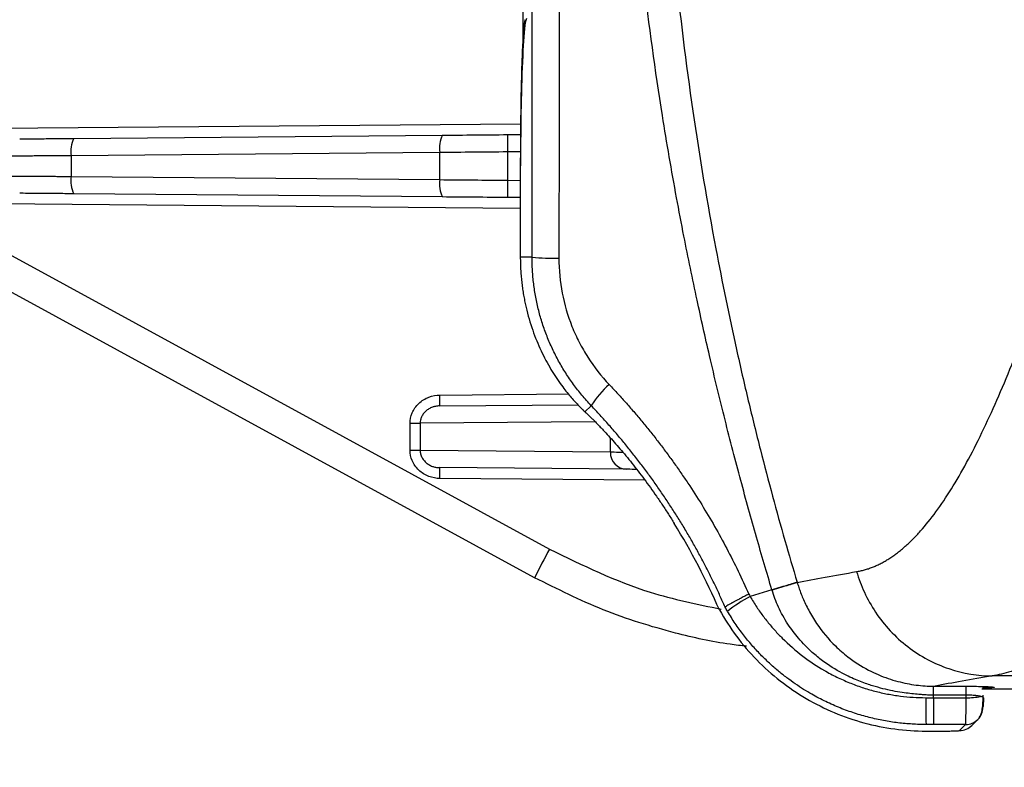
# Model space of a CAD drawing. Header units: millimetres. Extents: x 5 to 597, y 5 to 415.
# Tile 45 of 136: x 310.39 to 319.49, y 128.26 to 135.17. Entities that reach past the tile are written whole.
import ezdxf

# ---------------------------------------------------------------- set-up
doc = ezdxf.new("R2010")
doc.units = ezdxf.units.MM
doc.styles.add('SLDTEXTSTYLE0', font='ARIAL.TTF', dxfattribs={"width": 0.948})
doc.dimstyles.new('SLDDIMSTYLE1', dxfattribs={"dimtxt": 2.5, "dimasz": 2.5, "dimexe": 0, "dimexo": 0.0625, "dimtad": 1, "dimlfac": 5, "dimrnd": 1e-09, "dimzin": 12, "dimdsep": 46, "dimtxsty": 'SLDTEXTSTYLE0', "dimsah": 1, "dimcen": 0.09, "dimadec": 0, "dimazin": 3, "dimtfac": 1, "dimtofl": 0, "dimtmove": 0, "dimatfit": 3, "dimfxl": 1, "dimfrac": 2, "dimtolj": 1, "dimtzin": 12, "dimarcsym": 0})

# ---------------------------------------------------------------- blocks, each defined once
blk = doc.blocks.new('_D_8')
at = {"color": 7, "linetype": 'Continuous', "lineweight": 0}
for p, q in [((307.9821, 136.3056), (307.9821, 115.5775)), ((519.9821, 136.3156), (519.9821, 115.5775)), ((519.9821, 116.5775), (307.9821, 116.5775))]:
    blk.add_line(p, q, dxfattribs=at)
at = {"color": 7, "linetype": 'Continuous', "lineweight": 18}
for points in [[(307.9821, 116.5775), (310.4821, 116.2675), (310.4821, 116.8875)], [(519.9821, 116.5775), (517.4821, 116.8875), (517.4821, 116.2675)]]:
    blk.add_solid(points, dxfattribs=at)
at = {"color": 7, "linetype": 'Continuous', "lineweight": 18, "insert": (401.7441, 119.8002), "char_height": 2.5, "attachment_point": 1, "style": 'SLDTEXTSTYLE0'}
blk.add_mtext('1060', dxfattribs=at)

msp = doc.modelspace()

# ---------------------------------------------------------------- linework, layer by layer
at = {"color": 7, "linetype": 'Continuous', "lineweight": 25}
for p, q in [((315.0421, 135.0101), (315.0421, 135.5291)), ((306.0632, 135.3031), (315.2868, 130.278)), ((315.1485, 130.0145), (305.9249, 135.0396)), ((310.8883, 134.0711), (314.2966, 134.1009)), ((314.8969, 134.1061), (315.0196, 134.1072)), ((314.2716, 133.9409), (310.8632, 133.9111)), ((310.8632, 133.9111), (310.8632, 133.72)), ((314.2716, 133.6903), (314.2716, 133.9409)), ((314.8969, 133.9461), (314.8969, 133.6851)), ((315.016, 133.8191), (315.016, 132.9743)), ((315.0161, 133.8191), (315.016, 133.8191)), ((315.0161, 133.8191), (315.0161, 132.9743)), ((310.8632, 133.72), (314.2716, 133.6903)), ((314.2966, 133.5303), (310.8883, 133.56)), ((315.016, 133.524), (314.8969, 133.5251)), ((315.0161, 132.9743), (315.016, 132.9743)), ((315.1245, 132.9743), (315.0161, 132.9743)), ((314.2711, 131.6007), (315.5522, 131.6118)), ((315.6713, 131.603), (315.6124, 131.5473)), ((315.5906, 131.5681), (315.5973, 131.5611)), ((313.9976, 131.4404), (314.0904, 131.4404)), ((313.9976, 131.1908), (313.9976, 131.4404)), ((314.0904, 131.4404), (314.0904, 131.1908)), ((313.9976, 131.1908), (314.0904, 131.1908)), ((314.0904, 131.1908), (315.8484, 131.1754)), ((315.9983, 131.0155), (314.2711, 131.0305)), ((316.4395, 130.5137), (316.4394, 130.5137)), ((317.5747, 129.9719), (317.5756, 129.9689)), ((317.3416, 129.9018), (317.1396, 129.8411)), ((334.2102, 129.1068), (319.3788, 129.1068)), ((319.2821, 128.9881), (319.5821, 128.9881)), ((318.8364, 128.9062), (319.1368, 128.9062)), ((319.1368, 128.9062), (319.137, 128.9293)), ((319.1896, 128.6495), (319.2453, 128.7052)), ((318.7658, 128.598), (318.9365, 128.598)), ((318.7658, 128.5979), (318.9365, 128.5979)), ((319.1322, 128.6584), (318.8361, 128.6584)), ((319.0764, 128.6027), (319.1322, 128.6584))]:
    msp.add_line(p, q, dxfattribs=at)
at = {"color": 8, "linetype": 'Continuous', "lineweight": 25}
for p, q in [((309.6084, 134.16), (315.0208, 134.2072)), ((315.0189, 133.9472), (314.8969, 133.9461)), ((314.8969, 133.6851), (315.016, 133.684)), ((315.016, 133.424), (309.6084, 133.4712)), ((314.2719, 131.7007), (315.4651, 131.7111)), ((315.6124, 131.5473), (315.6191, 131.5404)), ((315.7052, 131.4545), (314.0904, 131.4404)), ((315.8484, 131.1754), (315.8484, 131.3024)), ((316.166, 130.914), (314.2719, 130.9305)), ((318.7658, 128.598), (318.7658, 128.5979)), ((318.9365, 128.598), (318.9365, 128.5979))]:
    msp.add_line(p, q, dxfattribs=at)
at = {"color": 7, "linetype": 'Continuous', "lineweight": 25}
for centre, radius, start, end in [((311.1246, 133.9522), 0.2646, 153.29471, 188.93535), ((314.533, 133.982), 0.2646, 153.29471, 188.93535), ((319.4808, 134.0261), 4.5846, 179.0002, 180.9998), ((311.1246, 133.6789), 0.2646, 171.06465, 206.70529), ((314.533, 133.6492), 0.2646, 171.06465, 206.70529), ((319.4808, 133.6051), 4.5846, 179.0002, 180.9998), ((317.1221, 132.9743), 2.106, 180, 181.41879), ((315.324, 134.9457), 1.9815, 264.2192, 271.41744), ((316.3177, 131.2168), 0.753, 129.53737, 149.14341), ((312.8387, 131.6632), 1.4338, 357.50153, 1.49854), ((316.0041, 131.1711), 0.1557, 178.3955, 267.86827), ((312.8387, 130.968), 1.4338, 358.50146, 2.49847), ((310.938, 127.1292), 6.4591, 23.6136, 31.60013), ((310.938, 127.1292), 6.4592, 23.61364, 31.60013), ((319.5036, 127.8964), 4.8428, 150.54325, 154.06392), ((317.8683, 128.5109), 1.5167, 118.71652, 128.15391), ((327.6649, 128.8574), 8.9013, 179.68566, 181.28057), ((319.1528, 129.4921), 0.5862, 268.43273, 281.55621), ((319.1324, 128.8181), 0.1597, 315.05576, 0.07823), ((319.0766, 128.7624), 0.1597, 269.92177, 314.99394)]:
    msp.add_arc(centre, radius, start, end, dxfattribs=at)
at = {"color": 8, "linetype": 'Continuous', "lineweight": 25}
msp.add_arc((319.1324, 128.8181), 0.1597, 269.91982, 315.04559, dxfattribs=at)
at = {"color": 7, "linetype": 'Continuous', "lineweight": 25}
for points, knots in [([(317.3416, 129.9018), (317.3178, 129.9817), (317.2693, 130.1442), (317.1975, 130.3926), (317.1251, 130.6497), (317.0525, 130.9156), (316.9798, 131.1904), (316.9072, 131.4741), (316.8351, 131.7666), (316.7477, 132.1355), (316.6429, 132.603), (316.5426, 133.0894), (316.4343, 133.6568), (316.2985, 134.4457), (316.1596, 135.4505), (316.068, 136.3685), (316.0198, 137.0242), (315.9931, 137.4986), (315.9751, 137.9543), (315.9644, 138.3913), (315.9631, 138.6763), (315.9624, 138.8156)], [0, 0, 0, 0, 0.027624, 0.056191, 0.085702, 0.116156, 0.147555, 0.179899, 0.213189, 0.247425, 0.305525, 0.371974, 0.412011, 0.496984, 0.637251, 0.748084, 0.80267, 0.855156, 0.905541, 0.953822, 1, 1, 1, 1]), ([(316.2866, 138.8156), (316.2868, 138.7309), (316.2872, 138.5588), (316.2905, 138.2966), (316.2961, 138.0265), (316.3043, 137.7485), (316.3152, 137.4626), (316.3292, 137.1688), (316.3465, 136.8672), (316.3805, 136.3602), (316.4543, 135.5097), (316.599, 134.3385), (316.7958, 133.162), (316.9784, 132.272), (317.1207, 131.654), (317.2321, 131.2023), (317.3451, 130.7727), (317.4583, 130.3646), (317.5366, 130.1006), (317.5747, 129.9719)], [0, 0, 0, 0, 0.028336, 0.057566, 0.087689, 0.118704, 0.150608, 0.1834, 0.217077, 0.251638, 0.353375, 0.502618, 0.646251, 0.752289, 0.806491, 0.858356, 0.90789, 0.955101, 1, 1, 1, 1]), ([(315.0613, 135.1674), (315.0586, 135.1645), (315.0558, 135.1546), (315.0502, 135.1188), (315.0473, 135.0929), (315.0417, 135.024), (315.039, 134.981), (315.0339, 134.8791), (315.0315, 134.8201), (315.0271, 134.6894), (315.0251, 134.6177), (315.0218, 134.4661), (315.0204, 134.3862), (315.0182, 134.2237), (315.0174, 134.1411), (315.0164, 133.9777), (315.0161, 133.897), (315.0161, 133.8191)], [0, 0, 0, 0, 0.125, 0.125, 0.25, 0.25, 0.375, 0.375, 0.5, 0.5, 0.625, 0.625, 0.75, 0.75, 0.875, 0.875, 1, 1, 1, 1]), ([(315.0725, 135.1796), (315.0703, 135.1734), (315.0537, 135.1264), (315.0389, 134.8851), (315.0248, 134.5158), (315.0192, 134.1361), (315.0185, 133.9266), (315.0182, 133.8191)], [0, 0, 0, 0, 0.043421, 0.328244, 0.646037, 0.818578, 1, 1, 1, 1]), ([(318.1243, 130.0703), (318.1366, 130.0726), (318.161, 130.077), (318.1975, 130.0862), (318.2339, 130.0973), (318.2702, 130.1105), (318.3063, 130.1256), (318.3423, 130.1428), (318.3783, 130.162), (318.4141, 130.1832), (318.4498, 130.2064), (318.4854, 130.2317), (318.521, 130.259), (318.5564, 130.2883), (318.5918, 130.3196), (318.6272, 130.353), (318.6624, 130.3884), (318.6977, 130.4259), (318.7692, 130.5063), (318.8765, 130.6429), (319.0185, 130.858), (319.16, 131.1063), (319.346, 131.4759), (319.5772, 132.01), (319.8081, 132.6306), (319.997, 133.1808), (320.1161, 133.5425), (320.2121, 133.8405), (320.2834, 134.0645), (320.3554, 134.2933), (320.4042, 134.45), (320.4286, 134.5284)], [0, 0, 0, 0, 0.014542, 0.029097, 0.043668, 0.058257, 0.072866, 0.087497, 0.102153, 0.116836, 0.131547, 0.14629, 0.161066, 0.175878, 0.190727, 0.205616, 0.220547, 0.235522, 0.250543, 0.312207, 0.374339, 0.437079, 0.500563, 0.624397, 0.750489, 0.813356, 0.877252, 0.907857, 0.93851, 0.969222, 1, 1, 1, 1]), ([(310.3888, 134.0668), (310.4065, 134.0669), (310.4316, 134.0672), (310.4962, 134.0677), (310.5356, 134.0681), (310.6251, 134.0688), (310.6752, 134.0693), (310.7799, 134.0702), (310.8345, 134.0707), (310.8883, 134.0711)], [0, 0, 0, 0, 0.25, 0.25, 0.5, 0.5, 0.75, 0.75, 1, 1, 1, 1]), ([(310.8632, 133.9111), (310.8502, 133.9111), (310.8242, 133.9109), (310.786, 133.9106), (310.7488, 133.9104), (310.7127, 133.9101), (310.6778, 133.9099), (310.6441, 133.9096), (310.6116, 133.9094), (310.5803, 133.9092), (310.5504, 133.909), (310.5218, 133.9088), (310.4945, 133.9086), (310.4685, 133.9084), (310.4439, 133.9083), (310.4207, 133.9081), (310.3987, 133.9079), (310.3781, 133.9078), (310.3588, 133.9077), (310.3407, 133.9075), (310.3239, 133.9074), (310.3083, 133.9073), (310.294, 133.9072), (310.2807, 133.9071), (310.2687, 133.907), (310.2577, 133.9069), (310.2477, 133.9069), (310.2418, 133.9068), (310.2389, 133.9068)], [0, 0, 0, 0, 0.04643, 0.092223, 0.137378, 0.181896, 0.225776, 0.269019, 0.311624, 0.353592, 0.394922, 0.435615, 0.47567, 0.515088, 0.553868, 0.592011, 0.629517, 0.666385, 0.702615, 0.738208, 0.773163, 0.807481, 0.841161, 0.874204, 0.906609, 0.938377, 0.969507, 1, 1, 1, 1]), ([(310.2389, 133.7244), (310.2434, 133.7244), (310.2527, 133.7243), (310.2693, 133.7242), (310.2883, 133.724), (310.31, 133.7239), (310.3346, 133.7237), (310.362, 133.7235), (310.3925, 133.7233), (310.426, 133.7231), (310.4626, 133.7228), (310.5024, 133.7225), (310.5453, 133.7222), (310.5912, 133.7219), (310.6402, 133.7216), (310.6921, 133.7212), (310.7468, 133.7208), (310.804, 133.7205), (310.8433, 133.7202), (310.8632, 133.72)], [0, 0, 0, 0, 0.046896, 0.095283, 0.145161, 0.19653, 0.24939, 0.303741, 0.359583, 0.416916, 0.47574, 0.536055, 0.59786, 0.661157, 0.725944, 0.792222, 0.859991, 0.92925, 1, 1, 1, 1]), ([(310.8883, 133.56), (310.8345, 133.5605), (310.7799, 133.561), (310.6752, 133.5619), (310.6251, 133.5623), (310.5356, 133.5631), (310.4962, 133.5635), (310.4316, 133.564), (310.4065, 133.5643), (310.3888, 133.5644)], [0, 0, 0, 0, 0.25, 0.25, 0.5, 0.5, 0.75, 0.75, 1, 1, 1, 1]), ([(315.6713, 131.603), (315.6567, 131.6187), (315.6275, 131.65), (315.5857, 131.6987), (315.5454, 131.7485), (315.5069, 131.7995), (315.47, 131.8517), (315.435, 131.9049), (315.4017, 131.9592), (315.3702, 132.0143), (315.3405, 132.0704), (315.3127, 132.1273), (315.2867, 132.1849), (315.2627, 132.2432), (315.2405, 132.3022), (315.2202, 132.3617), (315.2019, 132.4217), (315.1855, 132.4822), (315.1711, 132.543), (315.1585, 132.6042), (315.1479, 132.6656), (315.1393, 132.7272), (315.1326, 132.7889), (315.1279, 132.8507), (315.125, 132.9125), (315.1246, 132.9537), (315.1245, 132.9743)], [0, 0, 0, 0, 0.042578, 0.085074, 0.127486, 0.169816, 0.212064, 0.254231, 0.296318, 0.338324, 0.380251, 0.422099, 0.463868, 0.505559, 0.547174, 0.588711, 0.630172, 0.671558, 0.712869, 0.754106, 0.795269, 0.836359, 0.877376, 0.918322, 0.959196, 1, 1, 1, 1]), ([(315.3731, 132.9648), (315.373, 132.8565), (315.3834, 132.7482), (315.4239, 132.538), (315.4539, 132.4355), (315.5136, 132.2857), (315.5362, 132.2363), (315.5853, 132.1408), (315.612, 132.0945), (315.6983, 131.9598), (315.7641, 131.8757), (315.8384, 131.7975)], [0, 0, 0, 0, 0.25, 0.25, 0.5, 0.5, 0.625, 0.625, 0.75, 0.75, 1, 1, 1, 1]), ([(315.0168, 132.9221), (315.0174, 132.9023), (315.0187, 132.8631), (315.0228, 132.805), (315.0282, 132.7481), (315.0351, 132.6926), (315.0434, 132.6383), (315.0529, 132.5854), (315.0635, 132.5339), (315.0882, 132.428), (315.1355, 132.2739), (315.2171, 132.0831), (315.3102, 131.9148), (315.3895, 131.7994), (315.4479, 131.7242), (315.4862, 131.6783), (315.523, 131.637), (315.5582, 131.5999), (315.5798, 131.5787), (315.5906, 131.5681)], [0, 0, 0, 0, 0.033425, 0.066228, 0.098421, 0.130021, 0.161044, 0.191507, 0.221428, 0.250827, 0.378027, 0.500678, 0.62604, 0.750063, 0.800473, 0.850479, 0.900272, 0.950047, 1, 1, 1, 1]), ([(322.9631, 132.1247), (322.9335, 132.0882), (322.8746, 132.0156), (322.7872, 131.9095), (322.701, 131.806), (322.6161, 131.7053), (322.5324, 131.6074), (322.45, 131.5121), (322.3688, 131.4194), (322.2889, 131.3293), (322.2102, 131.2418), (322.1328, 131.1567), (322.0566, 131.0741), (321.9817, 130.994), (321.7566, 130.7563), (321.3975, 130.3981), (320.9167, 129.9705), (320.474, 129.6291), (320.1591, 129.428), (319.9584, 129.3187), (319.8488, 129.2643), (319.7445, 129.2177), (319.6452, 129.1788), (319.5512, 129.1474), (319.4621, 129.1228), (319.4064, 129.1121), (319.3788, 129.1068)], [0, 0, 0, 0, 0.020364, 0.04053, 0.060498, 0.080267, 0.099837, 0.11921, 0.138384, 0.15736, 0.176138, 0.194718, 0.2131, 0.231284, 0.249271, 0.37795, 0.50084, 0.629009, 0.75015, 0.787266, 0.823902, 0.860062, 0.895749, 0.930965, 0.965714, 1, 1, 1, 1]), ([(315.8384, 131.7975), (315.8652, 131.7691), (315.9186, 131.7122), (315.9969, 131.6252), (316.0737, 131.5372), (316.1488, 131.4479), (316.2223, 131.3574), (316.2942, 131.2657), (316.3645, 131.1728), (316.4332, 131.0787), (316.5003, 130.9833), (316.5879, 130.8542), (316.6933, 130.6901), (316.8128, 130.489), (316.925, 130.284), (317.0307, 130.0755), (317.095, 129.9334), (317.1272, 129.8623)], [0, 0, 0, 0, 0.050288, 0.100451, 0.150513, 0.200496, 0.250422, 0.300314, 0.350195, 0.400089, 0.450018, 0.500005, 0.600327, 0.700286, 0.800081, 0.899917, 1, 1, 1, 1]), ([(313.9976, 131.4404), (313.9976, 131.4709), (314.0035, 131.5038), (314.0302, 131.5676), (314.0511, 131.5982), (314.1045, 131.6489), (314.1369, 131.6689), (314.2045, 131.6945), (314.2395, 131.7004), (314.2719, 131.7007)], [0, 0, 0, 0, 0.25, 0.25, 0.5, 0.5, 0.75, 0.75, 1, 1, 1, 1]), ([(314.2711, 131.6007), (314.264, 131.6004), (314.2507, 131.5999), (314.2325, 131.5969), (314.2174, 131.5932), (314.1964, 131.5865), (314.1709, 131.5746), (314.1421, 131.5537), (314.1191, 131.5287), (314.1025, 131.5002), (314.0923, 131.4705), (314.091, 131.4504), (314.0904, 131.4404)], [0, 0, 0, 0, 0.0802803, 0.1497653, 0.2084543, 0.2563489, 0.3987535, 0.5239296, 0.6548736, 0.776526, 0.8896201, 1, 1, 1, 1]), ([(316.9088, 129.7426), (316.8932, 129.7776), (316.862, 129.8478), (316.8128, 129.952), (316.7617, 130.0557), (316.7086, 130.1589), (316.6534, 130.2613), (316.5963, 130.3631), (316.5371, 130.4642), (316.4759, 130.5644), (316.4127, 130.6639), (316.3474, 130.7625), (316.2802, 130.8601), (316.211, 130.9569), (316.1398, 131.0526), (316.0666, 131.1472), (315.9915, 131.2408), (315.9144, 131.3333), (315.8353, 131.4245), (315.7545, 131.5147), (315.6991, 131.5735), (315.6713, 131.603)], [0, 0, 0, 0, 0.0510815, 0.1023315, 0.1537508, 0.20534, 0.2570998, 0.3090308, 0.3611337, 0.4134092, 0.4658578, 0.5184802, 0.571277, 0.6242488, 0.6773961, 0.7307197, 0.78422, 0.8378976, 0.8917531, 0.9457871, 1, 1, 1, 1]), ([(315.5973, 131.5611), (315.5978, 131.5606), (315.5997, 131.5588), (315.6068, 131.552), (315.6138, 131.5455), (315.6192, 131.5404)], [0, 0, 0, 0, 0.064696, 0.281802, 1, 1, 1, 1]), ([(315.6124, 131.5473), (315.6194, 131.5407), (315.6334, 131.5275), (315.6559, 131.5059), (315.6792, 131.483), (315.7036, 131.4588), (315.7289, 131.4331), (315.7552, 131.406), (315.805, 131.3536), (315.8823, 131.2692), (315.991, 131.1424), (316.1039, 131.0015), (316.1994, 130.8735), (316.2748, 130.7665), (316.3307, 130.6841), (316.3859, 130.5998), (316.4216, 130.5425), (316.4395, 130.5137)], [0, 0, 0, 0, 0.035906, 0.071653, 0.107288, 0.142862, 0.178422, 0.214019, 0.249701, 0.374904, 0.499643, 0.624697, 0.749712, 0.812182, 0.874535, 0.93705, 1, 1, 1, 1]), ([(314.2719, 130.9305), (314.2395, 130.9308), (314.2045, 130.9367), (314.1369, 130.9623), (314.1045, 130.9823), (314.0511, 131.033), (314.0302, 131.0636), (314.0035, 131.1274), (313.9976, 131.1603), (313.9976, 131.1908)], [0, 0, 0, 0, 0.25, 0.25, 0.5, 0.5, 0.75, 0.75, 1, 1, 1, 1]), ([(314.0904, 131.1908), (314.0906, 131.1851), (314.091, 131.1736), (314.0943, 131.1565), (314.0996, 131.1395), (314.1072, 131.1229), (314.117, 131.1068), (314.129, 131.0917), (314.1462, 131.0746), (314.1709, 131.0566), (314.2012, 131.0425), (314.2352, 131.0328), (314.2578, 131.0314), (314.2711, 131.0305)], [0, 0, 0, 0, 0.062912, 0.127154, 0.192977, 0.260613, 0.330277, 0.402166, 0.476458, 0.601536, 0.743958, 0.8504, 1, 1, 1, 1]), ([(316.0884, 131.0147), (316.0832, 131.0147), (316.04, 131.0151), (316.0178, 131.0153), (315.9983, 131.0155)], [0, 0, 0, 0, 0.11812, 1, 1, 1, 1]), ([(318.1243, 130.0703), (318.1618, 129.9425), (318.2203, 129.8136), (318.3799, 129.5755), (318.4811, 129.4665), (318.7131, 129.2883), (318.8436, 129.2193), (319.1115, 129.1291), (319.2485, 129.1078), (319.3788, 129.1068)], [0, 0, 0, 0, 0.25, 0.25, 0.5, 0.5, 0.75, 0.75, 1, 1, 1, 1]), ([(317.1077, 129.3812), (317.0569, 129.3867), (316.8349, 129.4107), (316.3884, 129.5115), (315.7758, 129.7007), (315.3576, 129.9099), (315.1485, 130.0145)], [0, 0, 0, 0, 0.073963, 0.32348, 0.661736, 1, 1, 1, 1]), ([(317.5747, 129.9719), (317.57, 129.9704), (317.561, 129.9678), (317.5342, 129.9597), (317.5163, 129.9543), (317.4736, 129.9415), (317.4488, 129.934), (317.3963, 129.9183), (317.3687, 129.9099), (317.3416, 129.9018)], [0, 0, 0, 0, 0.25, 0.25, 0.5, 0.5, 0.75, 0.75, 1, 1, 1, 1]), ([(317.5757, 129.969), (317.571, 129.9676), (317.562, 129.9649), (317.5352, 129.9568), (317.5173, 129.9515), (317.4746, 129.9387), (317.4498, 129.9312), (317.3973, 129.9154), (317.3697, 129.9071), (317.3426, 129.899)], [0, 0, 0, 0, 0.25, 0.25, 0.5, 0.5, 0.75, 0.75, 1, 1, 1, 1]), ([(317.5757, 129.969), (317.5804, 129.9541), (317.59, 129.923), (317.6073, 129.875), (317.6279, 129.8236), (317.6525, 129.7691), (317.6815, 129.7116), (317.7156, 129.6517), (317.7898, 129.5355), (317.8968, 129.4076), (318.0604, 129.2655), (318.2232, 129.161), (318.3823, 129.0926), (318.5031, 129.0558), (318.5894, 129.0359), (318.6739, 129.0223), (318.7559, 129.014), (318.8098, 129.0126), (318.8363, 129.0119)], [0, 0, 0, 0, 0.027458, 0.057431, 0.08998, 0.125162, 0.163027, 0.203614, 0.246951, 0.407002, 0.496656, 0.631424, 0.748585, 0.802533, 0.854651, 0.904926, 0.953365, 1, 1, 1, 1]), ([(318.297, 129.0084), (318.2803, 129.0135), (318.2448, 129.0242), (318.189, 129.0436), (318.1275, 129.0674), (318.0608, 129.0969), (317.9512, 129.1517), (317.8331, 129.2265), (317.6982, 129.3356), (317.5887, 129.4474), (317.501, 129.5641), (317.4417, 129.6622), (317.4015, 129.7415), (317.3681, 129.8201), (317.3509, 129.8731), (317.3425, 129.899)], [0, 0, 0, 0, 0.038442, 0.081843, 0.130271, 0.183801, 0.242518, 0.400376, 0.490875, 0.624752, 0.74407, 0.81196, 0.877283, 0.939979, 1, 1, 1, 1]), ([(317.1272, 129.8623), (317.1201, 129.8586), (317.1062, 129.8515), (317.0863, 129.8411), (317.0676, 129.8314), (317.0504, 129.8224), (317.0348, 129.8142), (317.0207, 129.8067), (317.0082, 129.8001), (316.9973, 129.7942), (316.9877, 129.7891), (316.9796, 129.7847), (316.9642, 129.7764), (316.9439, 129.7651), (316.9242, 129.7536), (316.9118, 129.7458), (316.9098, 129.7437), (316.9088, 129.7426)], [0, 0, 0, 0, 0.059511, 0.117047, 0.172243, 0.224775, 0.274365, 0.320783, 0.363844, 0.403406, 0.439363, 0.471641, 0.500195, 0.630223, 0.758009, 0.881755, 1, 1, 1, 1]), ([(317.1396, 129.8411), (317.1496, 129.8242), (317.1694, 129.7909), (317.2008, 129.7427), (317.2329, 129.6962), (317.2657, 129.6516), (317.2991, 129.6088), (317.3331, 129.5678), (317.3675, 129.5286), (317.4023, 129.491), (317.4848, 129.4066), (317.6212, 129.2878), (317.794, 129.1732), (317.9397, 129.0958), (318.0559, 129.0438), (318.1733, 129.0005), (318.2913, 128.9656), (318.4097, 128.9388), (318.528, 128.9201), (318.646, 128.9084), (318.7246, 128.9069), (318.7637, 128.9062)], [0, 0, 0, 0, 0.0299468, 0.0593131, 0.0881094, 0.1163465, 0.1440348, 0.1711845, 0.1978057, 0.2239082, 0.2495019, 0.3784414, 0.4997767, 0.5658546, 0.6306871, 0.694389, 0.757076, 0.8188639, 0.8798693, 0.940209, 1, 1, 1, 1]), ([(316.8564, 129.7165), (316.9507, 129.5487), (317.0673, 129.3926), (317.338, 129.1164), (317.4918, 128.9964), (317.8256, 128.8007), (318.0054, 128.7251), (318.3792, 128.6237), (318.5729, 128.598), (318.7658, 128.598)], [0, 0, 0, 0, 0.25, 0.25, 0.5, 0.5, 0.75, 0.75, 1, 1, 1, 1]), ([(318.7658, 128.6584), (318.7445, 128.6586), (318.7017, 128.659), (318.6372, 128.662), (318.572, 128.6669), (318.5064, 128.6739), (318.4403, 128.683), (318.3738, 128.6944), (318.307, 128.7079), (318.2401, 128.7237), (318.1731, 128.7419), (318.106, 128.7625), (318.0391, 128.7855), (317.9723, 128.8109), (317.9058, 128.8389), (317.8397, 128.8693), (317.7741, 128.9023), (317.7056, 128.9399), (317.6331, 128.9831), (317.5561, 129.0337), (317.4771, 129.0907), (317.3968, 129.1545), (317.3158, 129.2257), (317.2348, 129.3047), (317.1548, 129.3918), (317.0766, 129.4874), (317.0007, 129.5913), (316.9547, 129.6657), (316.9313, 129.7036)], [0, 0, 0, 0, 0.028898, 0.058129, 0.087689, 0.117573, 0.147778, 0.178298, 0.209128, 0.240264, 0.271701, 0.303438, 0.335476, 0.367817, 0.40046, 0.433406, 0.466655, 0.500209, 0.539536, 0.58124, 0.62532, 0.671773, 0.720597, 0.771789, 0.825344, 0.88125, 0.93948, 1, 1, 1, 1]), ([(318.8362, 128.9293), (318.8172, 128.9297), (318.7831, 128.9304), (318.7379, 128.9331), (318.6894, 128.9369), (318.6331, 128.9422), (318.56, 128.9513), (318.479, 128.9645), (318.3894, 128.9829), (318.3285, 128.9997), (318.297, 129.0084)], [0, 0, 0, 0, 0.104212, 0.187137, 0.248823, 0.370814, 0.497709, 0.653437, 0.82075, 1, 1, 1, 1]), ([(318.8362, 128.9293), (318.8362, 128.95), (318.8363, 128.9719), (318.8363, 129.0029), (318.8363, 129.0111), (318.8363, 129.0119)], [0, 0, 0, 0, 0.5, 0.5, 1, 1, 1, 1]), ([(319.137, 129.0118), (319.163, 129.0118), (319.1886, 129.0117), (319.239, 129.0111), (319.2622, 129.0107), (319.3057, 129.0097), (319.3247, 129.009), (319.3577, 129.0075), (319.3706, 129.0067), (319.3897, 129.0049), (319.3951, 129.004), (319.397, 129.0025), (319.3965, 129.002), (319.3934, 129.001), (319.3907, 129.0005), (319.383, 128.9996), (319.378, 128.9991), (319.3659, 128.9982), (319.3589, 128.9977), (319.3337, 128.9964), (319.3132, 128.9957), (319.2891, 128.9951)], [0, 0, 0, 0, 0.125, 0.125, 0.25, 0.25, 0.375, 0.375, 0.5, 0.5, 0.625, 0.625, 0.6875, 0.6875, 0.75, 0.75, 0.8125, 0.8125, 0.875, 0.875, 1, 1, 1, 1]), ([(319.137, 128.9293), (319.137, 128.9499), (319.137, 128.9719), (319.137, 129.0029), (319.137, 129.0111), (319.137, 129.0118)], [0, 0, 0, 0, 0.5, 0.5, 1, 1, 1, 1]), ([(318.8364, 128.9062), (318.8363, 128.8391), (318.8363, 128.7765), (318.8362, 128.6872), (318.8361, 128.6608), (318.8361, 128.6584)], [0, 0, 0, 0, 0.5, 0.5, 1, 1, 1, 1]), ([(319.1322, 128.6584), (319.1323, 128.6589), (319.1326, 128.6599), (319.133, 128.6641), (319.1333, 128.67), (319.1337, 128.6777), (319.134, 128.687), (319.1344, 128.6976), (319.1347, 128.7094), (319.1349, 128.7223), (319.1352, 128.7361), (319.1354, 128.7505), (319.1357, 128.7655), (319.1359, 128.781), (319.1361, 128.7967), (319.1362, 128.8126), (319.1364, 128.8286), (319.1365, 128.8445), (319.1366, 128.8602), (319.1367, 128.8758), (319.1368, 128.891), (319.1368, 128.9012), (319.1368, 128.9062)], [0, 0, 0, 0, 0.062796, 0.124246, 0.184348, 0.243104, 0.300513, 0.356575, 0.41129, 0.464658, 0.516679, 0.567352, 0.616679, 0.664659, 0.711292, 0.756577, 0.800515, 0.843107, 0.884351, 0.924248, 0.962797, 1, 1, 1, 1]), ([(319.2703, 128.9178), (319.2671, 128.9186), (319.2607, 128.92), (319.2497, 128.922), (319.2379, 128.9237), (319.2255, 128.9252), (319.2092, 128.9267), (319.1884, 128.9281), (319.1629, 128.9291), (319.1456, 128.9292), (319.137, 128.9293)], [0, 0, 0, 0, 0.108642, 0.213686, 0.315186, 0.413202, 0.507803, 0.675017, 0.838922, 1, 1, 1, 1]), ([(319.2453, 128.7052), (319.2552, 128.7184), (319.2744, 128.7439), (319.2871, 128.7988), (319.2933, 128.8599), (319.2942, 128.9054), (319.2946, 128.9284)], [0, 0, 0, 0, 0.266449, 0.515676, 0.755501, 1, 1, 1, 1]), ([(319.2964, 128.9045), (319.2964, 128.9045), (319.2966, 128.9045), (319.2965, 128.9058), (319.2955, 128.908), (319.2918, 128.9111), (319.2837, 128.9145), (319.2749, 128.9167), (319.2703, 128.9178)], [0, 0, 0, 0, 0.032041, 0.1227383, 0.2481489, 0.4987776, 0.7325928, 1, 1, 1, 1]), ([(319.2964, 128.9045), (319.2961, 128.8812), (319.2955, 128.8587), (319.2939, 128.8276), (319.293, 128.8192), (319.2921, 128.8183)], [0, 0, 0, 0, 0.5, 0.5, 1, 1, 1, 1]), ([(318.9365, 128.598), (318.9527, 128.598), (318.9702, 128.5981), (319.0039, 128.5985), (319.0202, 128.5989), (319.0473, 128.5998), (319.0581, 128.6004), (319.0724, 128.6015), (319.0759, 128.6021), (319.0764, 128.6027)], [0, 0, 0, 0, 0.25, 0.25, 0.5, 0.5, 0.75, 0.75, 1, 1, 1, 1])]:
    msp.add_open_spline(points, degree=3, knots=knots, dxfattribs=at)
for points in [[(315.1245, 132.9743), (315.1253, 133.7289), (315.126, 134.4835), (315.1265, 135.2384)], [(315.3746, 135.25), (315.3742, 134.4882), (315.3737, 133.7264), (315.3731, 132.9648)], [(314.2966, 134.1009), (314.4947, 134.1026), (314.696, 134.1044), (314.8969, 134.1061)], [(314.8969, 133.9461), (314.6875, 133.9444), (314.4782, 133.9426), (314.2716, 133.9409)], [(314.2716, 133.6903), (314.4782, 133.6886), (314.6875, 133.6868), (314.8969, 133.6851)], [(314.8969, 133.5251), (314.696, 133.5268), (314.4947, 133.5286), (314.2966, 133.5303)], [(315.5906, 131.5681), (315.5976, 131.5614), (315.6048, 131.5544), (315.6124, 131.5473)], [(317.5756, 129.9689), (317.7384, 130.0027), (317.9213, 130.0365), (318.1243, 130.0703)], [(317.3425, 129.899), (317.3422, 129.8999), (317.3419, 129.9009), (317.3416, 129.9018)], [(317.1272, 129.8623), (317.1313, 129.8552), (317.1354, 129.8481), (317.1396, 129.8411)], [(316.8564, 129.7165), (316.8563, 129.7165), (316.8563, 129.7165), (316.8563, 129.7165)], [(316.9313, 129.7036), (316.9237, 129.7165), (316.9161, 129.7295), (316.9088, 129.7426)], [(316.9088, 129.7426), (316.9088, 129.7426), (316.9088, 129.7426), (316.9088, 129.7426)], [(319.3788, 129.1068), (319.184, 129.0753), (319.0077, 129.0437), (318.8501, 129.0118)], [(318.8363, 129.0119), (318.8408, 129.0119), (318.8453, 129.0118), (318.8498, 129.0118)], [(318.8501, 129.0118), (318.9465, 129.0118), (319.0417, 129.0118), (319.137, 129.0118)], [(318.7637, 128.9062), (318.7879, 128.9062), (318.8121, 128.9061), (318.8364, 128.9062)], [(319.137, 128.9293), (319.0367, 128.9293), (318.9365, 128.9293), (318.8362, 128.9293)], [(318.8364, 128.9062), (318.8363, 128.9139), (318.8363, 128.9216), (318.8362, 128.9293)], [(318.8361, 128.6584), (318.8127, 128.6584), (318.7892, 128.6584), (318.7658, 128.6584)]]:
    msp.add_open_spline(points, degree=3, dxfattribs=at)
at = {"color": 8, "linetype": 'Continuous', "lineweight": 25}
for points, knots in [([(315.8484, 131.1754), (315.8706, 131.1753), (315.898, 131.1751), (315.9512, 131.1747), (315.9612, 131.1746)], [0, 0, 0, 0, 0.811858, 1, 1, 1, 1]), ([(315.2868, 130.278), (315.591, 130.1295), (316.099, 129.8815), (316.6518, 129.7691), (316.8736, 129.724)], [0, 0, 0, 0, 0.598726, 1, 1, 1, 1])]:
    msp.add_open_spline(points, degree=3, knots=knots, dxfattribs=at)

# ---------------------------------------------------------------- dimensions: what is measured, and where the dimension line sits
at = {"color": 7, "linetype": 'Continuous', "lineweight": 18}
dim = msp.add_linear_dim(base=(307.9821, 116.5775), p1=(519.9821, 137.3156), p2=(307.9821, 137.3056), dimstyle='SLDDIMSTYLE1', dxfattribs=at)
dim.commit()
dim.dimension.update_dxf_attribs({"geometry": '_D_8', "text_midpoint": (405.5635, 116.5775), "dimtype": 160})

doc.saveas('drawing.dxf')
